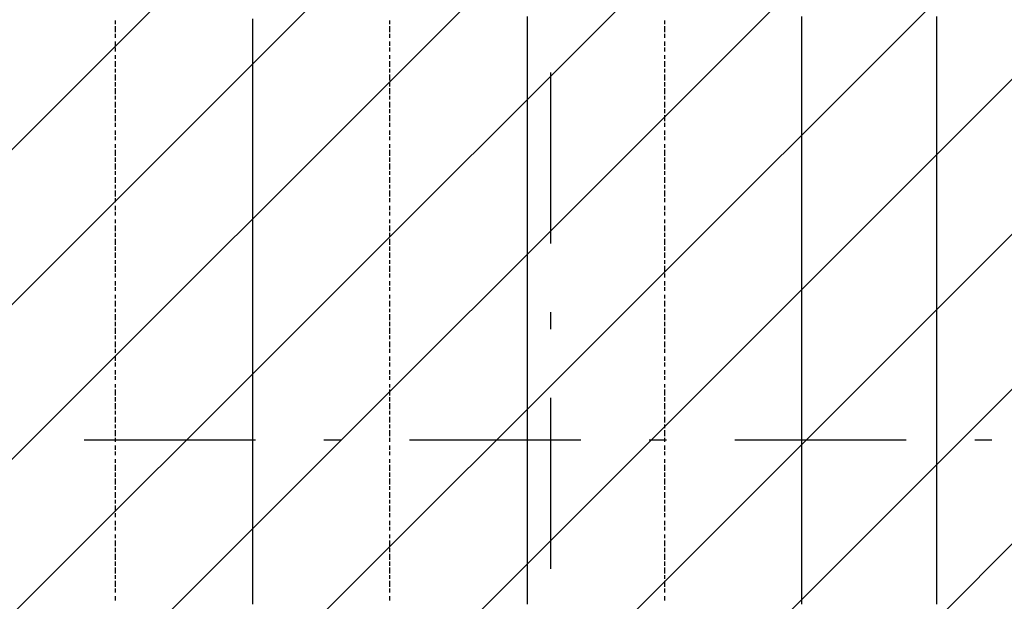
# Model space of a CAD drawing. Extents: x 997 to 109698, y 921 to 94021.
# Tile 207 of 256: x 24535 to 26691, y 18683 to 19957. Entities that reach past the tile are written whole.
import ezdxf

# ---------------------------------------------------------------- set-up
doc = ezdxf.new("R2010")
doc.units = 0
doc.header["$MEASUREMENT"] = 0
doc.layers.add('12', color=7, linetype='CONTINUOUS')
doc.layers.add('28', color=7, linetype='CONTINUOUS')

msp = doc.modelspace()

# ---------------------------------------------------------------- linework, layer by layer
at = {"layer": '12', "color": 5}
for p, q in [((24743.601607, 19954.953237), (24743.601607, 19946.953237)), ((25344.601607, 19954.953237), (25344.601607, 19946.953237)), ((25946.601607, 19954.953237), (25946.601607, 19946.953237)), ((24743.601607, 19942.953237), (24743.601607, 19929.953237)), ((24743.601607, 19925.953237), (24743.601607, 19916.953237)), ((25344.601607, 19942.953237), (25344.601607, 19929.953237)), ((25344.601607, 19925.953237), (25344.601607, 19916.953237)), ((25946.601607, 19942.953237), (25946.601607, 19929.953237)), ((25946.601607, 19925.953237), (25946.601607, 19916.953237)), ((24743.601607, 19908.953237), (24743.601607, 19899.953237)), ((25344.601607, 19908.953237), (25344.601607, 19899.953237)), ((25946.601607, 19908.953237), (25946.601607, 19899.953237)), ((24743.601607, 19895.953237), (24743.601607, 19886.953237)), ((25344.601607, 19895.953237), (25344.601607, 19886.953237)), ((25946.601607, 19895.953237), (25946.601607, 19886.953237)), ((24743.601607, 19878.953237), (24743.601607, 19870.953237)), ((24743.601607, 19865.953237), (24743.601607, 19853.953237)), ((25344.601607, 19878.953237), (25344.601607, 19870.953237)), ((25344.601607, 19865.953237), (25344.601607, 19853.953237)), ((25946.601607, 19878.953237), (25946.601607, 19870.953237)), ((25946.601607, 19865.953237), (25946.601607, 19853.953237)), ((24743.601607, 19848.953237), (24743.601607, 19840.953237)), ((24743.601607, 19836.953237), (24743.601607, 19823.953237)), ((25344.601607, 19848.953237), (25344.601607, 19840.953237)), ((25344.601607, 19836.953237), (25344.601607, 19823.953237)), ((25946.601607, 19848.953237), (25946.601607, 19840.953237)), ((25946.601607, 19836.953237), (25946.601607, 19823.953237)), ((24743.601607, 19819.953237), (24743.601607, 19810.953237)), ((25344.601607, 19819.953237), (25344.601607, 19810.953237)), ((25946.601607, 19819.953237), (25946.601607, 19810.953237)), ((24743.601607, 19806.953237), (24743.601607, 19793.953237)), ((25344.601607, 19806.953237), (25344.601607, 19793.953237)), ((25946.601607, 19806.953237), (25946.601607, 19793.953237)), ((24743.601607, 19789.953237), (24743.601607, 19781.953237)), ((24743.601607, 19776.953237), (24743.601607, 19764.953237)), ((25344.601607, 19789.953237), (25344.601607, 19781.953237)), ((25344.601607, 19776.953237), (25344.601607, 19764.953237)), ((25946.601607, 19789.953237), (25946.601607, 19781.953237)), ((25946.601607, 19776.953237), (25946.601607, 19764.953237)), ((24743.601607, 19760.953237), (24743.601607, 19751.953237)), ((25344.601607, 19760.953237), (25344.601607, 19751.953237)), ((25946.601607, 19760.953237), (25946.601607, 19751.953237)), ((24743.601607, 19747.953237), (24743.601607, 19734.953237)), ((24743.601607, 19730.953237), (24743.601607, 19721.953237)), ((25344.601607, 19747.953237), (25344.601607, 19734.953237)), ((25344.601607, 19730.953237), (25344.601607, 19721.953237)), ((25946.601607, 19747.953237), (25946.601607, 19734.953237)), ((25946.601607, 19730.953237), (25946.601607, 19721.953237)), ((24743.601607, 19713.953237), (24743.601607, 19704.953237)), ((25344.601607, 19713.953237), (25344.601607, 19704.953237)), ((25946.601607, 19713.953237), (25946.601607, 19704.953237)), ((24743.601607, 19700.953237), (24743.601607, 19692.953237)), ((25344.601607, 19700.953237), (25344.601607, 19692.953237)), ((25946.601607, 19700.953237), (25946.601607, 19692.953237)), ((24743.601607, 19683.953237), (24743.601607, 19675.953237)), ((24743.601607, 19671.953237), (24743.601607, 19658.953237)), ((25344.601607, 19683.953237), (25344.601607, 19675.953237)), ((25344.601607, 19671.953237), (25344.601607, 19658.953237)), ((25946.601607, 19683.953237), (25946.601607, 19675.953237)), ((25946.601607, 19671.953237), (25946.601607, 19658.953237)), ((24743.601607, 19654.953237), (24743.601607, 19645.953237)), ((24743.601607, 19641.953237), (24743.601607, 19628.953237)), ((25344.601607, 19654.953237), (25344.601607, 19645.953237)), ((25344.601607, 19641.953237), (25344.601607, 19628.953237)), ((25946.601607, 19654.953237), (25946.601607, 19645.953237)), ((25946.601607, 19641.953237), (25946.601607, 19628.953237)), ((24743.601607, 19624.953237), (24743.601607, 19616.953237)), ((25344.601607, 19624.953237), (25344.601607, 19616.953237)), ((25946.601607, 19624.953237), (25946.601607, 19616.953237)), ((24743.601607, 19611.953237), (24743.601607, 19599.953237)), ((25344.601607, 19611.953237), (25344.601607, 19599.953237)), ((25946.601607, 19611.953237), (25946.601607, 19599.953237)), ((24743.601607, 19594.953237), (24743.601607, 19586.953237)), ((24743.601607, 19582.953237), (24743.601607, 19569.953237)), ((25344.601607, 19594.953237), (25344.601607, 19586.953237)), ((25344.601607, 19582.953237), (25344.601607, 19569.953237)), ((25946.601607, 19594.953237), (25946.601607, 19586.953237)), ((25946.601607, 19582.953237), (25946.601607, 19569.953237)), ((24743.601607, 19565.953237), (24743.601607, 19556.953237)), ((25344.601607, 19565.953237), (25344.601607, 19556.953237)), ((25946.601607, 19565.953237), (25946.601607, 19556.953237)), ((24743.601607, 19548.953237), (24743.601607, 19539.953237)), ((24743.601607, 19535.953237), (24743.601607, 19527.953237)), ((25344.601607, 19548.953237), (25344.601607, 19539.953237)), ((25344.601607, 19535.953237), (25344.601607, 19527.953237)), ((25946.601607, 19548.953237), (25946.601607, 19539.953237)), ((25946.601607, 19535.953237), (25946.601607, 19527.953237)), ((24743.601607, 19518.953237), (24743.601607, 19510.953237)), ((25344.601607, 19518.953237), (25344.601607, 19510.953237)), ((25946.601607, 19518.953237), (25946.601607, 19510.953237)), ((24743.601607, 19505.953237), (24743.601607, 19493.953237)), ((25344.601607, 19505.953237), (25344.601607, 19493.953237)), ((25946.601607, 19505.953237), (25946.601607, 19493.953237)), ((24743.601607, 19489.953237), (24743.601607, 19480.953237)), ((24743.601607, 19476.953237), (24743.601607, 19463.953237)), ((25344.601607, 19489.953237), (25344.601607, 19480.953237)), ((25344.601607, 19476.953237), (25344.601607, 19463.953237)), ((25946.601607, 19489.953237), (25946.601607, 19480.953237)), ((25946.601607, 19476.953237), (25946.601607, 19463.953237)), ((24743.601607, 19459.953237), (24743.601607, 19450.953237)), ((25344.601607, 19459.953237), (25344.601607, 19450.953237)), ((25946.601607, 19459.953237), (25946.601607, 19450.953237)), ((24743.601607, 19446.953237), (24743.601607, 19434.953237)), ((24743.601607, 19429.953237), (24743.601607, 19421.953237)), ((25344.601607, 19446.953237), (25344.601607, 19434.953237)), ((25344.601607, 19429.953237), (25344.601607, 19421.953237)), ((25946.601607, 19446.953237), (25946.601607, 19434.953237)), ((25946.601607, 19429.953237), (25946.601607, 19421.953237)), ((24743.601607, 19417.953237), (24743.601607, 19404.953237)), ((25344.601607, 19417.953237), (25344.601607, 19404.953237)), ((25946.601607, 19417.953237), (25946.601607, 19404.953237)), ((24743.601607, 19400.953237), (24743.601607, 19391.953237)), ((24743.601607, 19383.953237), (24743.601607, 19374.953237)), ((25344.601607, 19400.953237), (25344.601607, 19391.953237)), ((25344.601607, 19383.953237), (25344.601607, 19374.953237)), ((25946.601607, 19400.953237), (25946.601607, 19391.953237)), ((25946.601607, 19383.953237), (25946.601607, 19374.953237)), ((24743.601607, 19370.953237), (24743.601607, 19362.953237)), ((25344.601607, 19370.953237), (25344.601607, 19362.953237)), ((25946.601607, 19370.953237), (25946.601607, 19362.953237)), ((24743.601607, 19353.953237), (24743.601607, 19345.953237)), ((24743.601607, 19340.953237), (24743.601607, 19328.953237)), ((25344.601607, 19353.953237), (25344.601607, 19345.953237)), ((25344.601607, 19340.953237), (25344.601607, 19328.953237)), ((25946.601607, 19353.953237), (25946.601607, 19345.953237)), ((25946.601607, 19340.953237), (25946.601607, 19328.953237)), ((24743.601607, 19323.953237), (24743.601607, 19315.953237)), ((25344.601607, 19323.953237), (25344.601607, 19315.953237)), ((25946.601607, 19323.953237), (25946.601607, 19315.953237)), ((24743.601607, 19311.953237), (24743.601607, 19298.953237)), ((25344.601607, 19311.953237), (25344.601607, 19298.953237)), ((25946.601607, 19311.953237), (25946.601607, 19298.953237)), ((24743.601607, 19294.953237), (24743.601607, 19285.953237)), ((24743.601607, 19281.953237), (24743.601607, 19268.953237)), ((25344.601607, 19294.953237), (25344.601607, 19285.953237)), ((25344.601607, 19281.953237), (25344.601607, 19268.953237)), ((25946.601607, 19294.953237), (25946.601607, 19285.953237)), ((25946.601607, 19281.953237), (25946.601607, 19268.953237)), ((24743.601607, 19264.953237), (24743.601607, 19256.953237)), ((25344.601607, 19264.953237), (25344.601607, 19256.953237)), ((25946.601607, 19264.953237), (25946.601607, 19256.953237)), ((24743.601607, 19251.953237), (24743.601607, 19239.953237)), ((24743.601607, 19235.953237), (24743.601607, 19226.953237)), ((25344.601607, 19251.953237), (25344.601607, 19239.953237)), ((25344.601607, 19235.953237), (25344.601607, 19226.953237)), ((25946.601607, 19251.953237), (25946.601607, 19239.953237)), ((25946.601607, 19235.953237), (25946.601607, 19226.953237)), ((24743.601607, 19218.953237), (24743.601607, 19209.953237)), ((25344.601607, 19218.953237), (25344.601607, 19209.953237)), ((25946.601607, 19218.953237), (25946.601607, 19209.953237)), ((24743.601607, 19205.953237), (24743.601607, 19196.953237)), ((25344.601607, 19205.953237), (25344.601607, 19196.953237)), ((25946.601607, 19205.953237), (25946.601607, 19196.953237)), ((24743.601607, 19188.953237), (24743.601607, 19179.953237)), ((24743.601607, 19175.953237), (24743.601607, 19167.953237)), ((25344.601607, 19188.953237), (25344.601607, 19179.953237)), ((25344.601607, 19175.953237), (25344.601607, 19167.953237)), ((25946.601607, 19188.953237), (25946.601607, 19179.953237)), ((25946.601607, 19175.953237), (25946.601607, 19167.953237)), ((24743.601607, 19158.953237), (24743.601607, 19150.953237)), ((24743.601607, 19146.953237), (24743.601607, 19133.953237)), ((25344.601607, 19158.953237), (25344.601607, 19150.953237)), ((25344.601607, 19146.953237), (25344.601607, 19133.953237)), ((25946.601607, 19158.953237), (25946.601607, 19150.953237)), ((25946.601607, 19146.953237), (25946.601607, 19133.953237)), ((24743.601607, 19129.953237), (24743.601607, 19120.953237)), ((25344.601607, 19129.953237), (25344.601607, 19120.953237)), ((25946.601607, 19129.953237), (25946.601607, 19120.953237)), ((24743.601607, 19116.953237), (24743.601607, 19103.953237)), ((25344.601607, 19116.953237), (25344.601607, 19103.953237)), ((25946.601607, 19116.953237), (25946.601607, 19103.953237)), ((24743.601607, 19099.953237), (24743.601607, 19091.953237)), ((24743.601607, 19086.953237), (24743.601607, 19074.953237)), ((25344.601607, 19099.953237), (25344.601607, 19091.953237)), ((25344.601607, 19086.953237), (25344.601607, 19074.953237)), ((25946.601607, 19099.953237), (25946.601607, 19091.953237)), ((25946.601607, 19086.953237), (25946.601607, 19074.953237)), ((24743.601607, 19069.953237), (24743.601607, 19061.953237)), ((25344.601607, 19069.953237), (25344.601607, 19061.953237)), ((25946.601607, 19069.953237), (25946.601607, 19061.953237)), ((24743.601607, 19057.953237), (24743.601607, 19044.953237)), ((24743.601607, 19040.953237), (24743.601607, 19031.953237)), ((25344.601607, 19057.953237), (25344.601607, 19044.953237)), ((25344.601607, 19040.953237), (25344.601607, 19031.953237)), ((25946.601607, 19057.953237), (25946.601607, 19044.953237)), ((25946.601607, 19040.953237), (25946.601607, 19031.953237)), ((24743.601607, 19023.953237), (24743.601607, 19014.953237)), ((25344.601607, 19023.953237), (25344.601607, 19014.953237)), ((25946.601607, 19023.953237), (25946.601607, 19014.953237)), ((24743.601607, 19010.953237), (24743.601607, 19002.953237)), ((25344.601607, 19010.953237), (25344.601607, 19002.953237)), ((25946.601607, 19010.953237), (25946.601607, 19002.953237)), ((24743.601607, 18993.953237), (24743.601607, 18985.953237)), ((24743.601607, 18981.953237), (24743.601607, 18968.953237)), ((25344.601607, 18993.953237), (25344.601607, 18985.953237)), ((25344.601607, 18981.953237), (25344.601607, 18968.953237)), ((25946.601607, 18993.953237), (25946.601607, 18985.953237)), ((25946.601607, 18981.953237), (25946.601607, 18968.953237)), ((24743.601607, 18964.953237), (24743.601607, 18955.953237)), ((24743.601607, 18951.953237), (24743.601607, 18938.953237)), ((25344.601607, 18964.953237), (25344.601607, 18955.953237)), ((25344.601607, 18951.953237), (25344.601607, 18938.953237)), ((25946.601607, 18964.953237), (25946.601607, 18955.953237)), ((25946.601607, 18951.953237), (25946.601607, 18938.953237)), ((24743.601607, 18934.953237), (24743.601607, 18926.953237)), ((25344.601607, 18934.953237), (25344.601607, 18926.953237)), ((25946.601607, 18934.953237), (25946.601607, 18926.953237)), ((24743.601607, 18921.953237), (24743.601607, 18909.953237)), ((25344.601607, 18921.953237), (25344.601607, 18909.953237)), ((25946.601607, 18921.953237), (25946.601607, 18909.953237)), ((24743.601607, 18904.953237), (24743.601607, 18896.953237)), ((24743.601607, 18892.953237), (24743.601607, 18879.953237)), ((25344.601607, 18904.953237), (25344.601607, 18896.953237)), ((25344.601607, 18892.953237), (25344.601607, 18879.953237)), ((25946.601607, 18904.953237), (25946.601607, 18896.953237)), ((25946.601607, 18892.953237), (25946.601607, 18879.953237)), ((24743.601607, 18875.953237), (24743.601607, 18866.953237)), ((25344.601607, 18875.953237), (25344.601607, 18866.953237)), ((25946.601607, 18875.953237), (25946.601607, 18866.953237)), ((24743.601607, 18858.953237), (24743.601607, 18849.953237)), ((24743.601607, 18845.953237), (24743.601607, 18837.953237)), ((25344.601607, 18858.953237), (25344.601607, 18849.953237)), ((25344.601607, 18845.953237), (25344.601607, 18837.953237)), ((25946.601607, 18858.953237), (25946.601607, 18849.953237)), ((25946.601607, 18845.953237), (25946.601607, 18837.953237)), ((24743.601607, 18828.953237), (24743.601607, 18820.953237)), ((25344.601607, 18828.953237), (25344.601607, 18820.953237)), ((25946.601607, 18828.953237), (25946.601607, 18820.953237)), ((24743.601607, 18815.953237), (24743.601607, 18803.953237)), ((25344.601607, 18815.953237), (25344.601607, 18803.953237)), ((25946.601607, 18815.953237), (25946.601607, 18803.953237)), ((24743.601607, 18799.953237), (24743.601607, 18790.953237)), ((24743.601607, 18786.953237), (24743.601607, 18773.953237)), ((25344.601607, 18799.953237), (25344.601607, 18790.953237)), ((25344.601607, 18786.953237), (25344.601607, 18773.953237)), ((25946.601607, 18799.953237), (25946.601607, 18790.953237)), ((25946.601607, 18786.953237), (25946.601607, 18773.953237)), ((24743.601607, 18769.953237), (24743.601607, 18760.953237)), ((25344.601607, 18769.953237), (25344.601607, 18760.953237)), ((25946.601607, 18769.953237), (25946.601607, 18760.953237)), ((24743.601607, 18756.953237), (24743.601607, 18743.953237)), ((24743.601607, 18739.953237), (24743.601607, 18731.953237)), ((25344.601607, 18756.953237), (25344.601607, 18743.953237)), ((25344.601607, 18739.953237), (25344.601607, 18731.953237)), ((25946.601607, 18756.953237), (25946.601607, 18743.953237)), ((25946.601607, 18739.953237), (25946.601607, 18731.953237)), ((24743.601607, 18727.953237), (24743.601607, 18714.953237)), ((25344.601607, 18727.953237), (25344.601607, 18714.953237)), ((25946.601607, 18727.953237), (25946.601607, 18714.953237)), ((24743.601607, 18710.953237), (24743.601607, 18701.953237)), ((24743.601607, 18693.953237), (24743.601607, 18684.953237)), ((25344.601607, 18710.953237), (25344.601607, 18701.953237)), ((25344.601607, 18693.953237), (25344.601607, 18684.953237)), ((25946.601607, 18710.953237), (25946.601607, 18701.953237)), ((25946.601607, 18693.953237), (25946.601607, 18684.953237))]:
    msp.add_line(p, q, dxfattribs=at)
at = {"layer": '12', "color": 1}
for p, q in [((25044.601607, 19958.953237), (25044.601607, 19946.953237)), ((25044.601607, 19946.953237), (25044.601607, 19937.953237)), ((25645.601607, 19963.953237), (25645.601607, 19954.953237)), ((25645.601607, 19954.953237), (25645.601607, 19946.953237)), ((25645.601607, 19946.953237), (25645.601607, 19933.953237)), ((26246.601607, 19963.953237), (26246.601607, 19954.953237)), ((26246.601607, 19954.953237), (26246.601607, 19946.953237)), ((26246.601607, 19946.953237), (26246.601607, 19933.953237)), ((26542.601607, 19954.953237), (26542.601607, 19963.953237)), ((26542.601607, 19946.953237), (26542.601607, 19954.953237)), ((26542.601607, 19933.953237), (26542.601607, 19946.953237)), ((25044.601607, 19937.953237), (25044.601607, 19929.953237)), ((25044.601607, 19929.953237), (25044.601607, 19916.953237)), ((25645.601607, 19933.953237), (25645.601607, 19925.953237)), ((25645.601607, 19925.953237), (25645.601607, 19916.953237)), ((26246.601607, 19933.953237), (26246.601607, 19925.953237)), ((26246.601607, 19925.953237), (26246.601607, 19916.953237)), ((26542.601607, 19925.953237), (26542.601607, 19933.953237)), ((26542.601607, 19916.953237), (26542.601607, 19925.953237)), ((25044.601607, 19916.953237), (25044.601607, 19908.953237)), ((25044.601607, 19908.953237), (25044.601607, 19899.953237)), ((25645.601607, 19916.953237), (25645.601607, 19903.953237)), ((25645.601607, 19903.953237), (25645.601607, 19895.953237)), ((26246.601607, 19916.953237), (26246.601607, 19903.953237)), ((26246.601607, 19903.953237), (26246.601607, 19895.953237)), ((26542.601607, 19903.953237), (26542.601607, 19916.953237)), ((26542.601607, 19895.953237), (26542.601607, 19903.953237)), ((25044.601607, 19899.953237), (25044.601607, 19886.953237)), ((25044.601607, 19886.953237), (25044.601607, 19878.953237)), ((25645.601607, 19895.953237), (25645.601607, 19886.953237)), ((25645.601607, 19886.953237), (25645.601607, 19874.953237)), ((26246.601607, 19895.953237), (26246.601607, 19886.953237)), ((26246.601607, 19886.953237), (26246.601607, 19874.953237)), ((26542.601607, 19886.953237), (26542.601607, 19895.953237)), ((26542.601607, 19874.953237), (26542.601607, 19886.953237)), ((25044.601607, 19878.953237), (25044.601607, 19870.953237)), ((25044.601607, 19870.953237), (25044.601607, 19857.953237)), ((25044.601607, 19857.953237), (25044.601607, 19848.953237)), ((25645.601607, 19874.953237), (25645.601607, 19865.953237)), ((25645.601607, 19865.953237), (25645.601607, 19853.953237)), ((26246.601607, 19874.953237), (26246.601607, 19865.953237)), ((26246.601607, 19865.953237), (26246.601607, 19853.953237)), ((26542.601607, 19865.953237), (26542.601607, 19874.953237)), ((26542.601607, 19853.953237), (26542.601607, 19865.953237)), ((25044.601607, 19848.953237), (25044.601607, 19836.953237)), ((25044.601607, 19836.953237), (25044.601607, 19827.953237)), ((25645.601607, 19853.953237), (25645.601607, 19844.953237)), ((25645.601607, 19844.953237), (25645.601607, 19836.953237)), ((25645.601607, 19836.953237), (25645.601607, 19823.953237)), ((26246.601607, 19853.953237), (26246.601607, 19844.953237)), ((26246.601607, 19844.953237), (26246.601607, 19836.953237)), ((26246.601607, 19836.953237), (26246.601607, 19823.953237)), ((26542.601607, 19844.953237), (26542.601607, 19853.953237)), ((26542.601607, 19836.953237), (26542.601607, 19844.953237)), ((26542.601607, 19823.953237), (26542.601607, 19836.953237)), ((25044.601607, 19827.953237), (25044.601607, 19819.953237)), ((25044.601607, 19819.953237), (25044.601607, 19806.953237)), ((25645.601607, 19823.953237), (25645.601607, 19814.953237)), ((25645.601607, 19814.953237), (25645.601607, 19806.953237)), ((26246.601607, 19823.953237), (26246.601607, 19814.953237)), ((26246.601607, 19814.953237), (26246.601607, 19806.953237)), ((26542.601607, 19814.953237), (26542.601607, 19823.953237)), ((26542.601607, 19806.953237), (26542.601607, 19814.953237)), ((25044.601607, 19806.953237), (25044.601607, 19798.953237)), ((25044.601607, 19798.953237), (25044.601607, 19789.953237)), ((25645.601607, 19806.953237), (25645.601607, 19793.953237)), ((25645.601607, 19793.953237), (25645.601607, 19785.953237)), ((26246.601607, 19806.953237), (26246.601607, 19793.953237)), ((26246.601607, 19793.953237), (26246.601607, 19785.953237)), ((26542.601607, 19793.953237), (26542.601607, 19806.953237)), ((26542.601607, 19785.953237), (26542.601607, 19793.953237)), ((25044.601607, 19789.953237), (25044.601607, 19776.953237)), ((25044.601607, 19776.953237), (25044.601607, 19768.953237)), ((25645.601607, 19785.953237), (25645.601607, 19776.953237)), ((25645.601607, 19776.953237), (25645.601607, 19764.953237)), ((26246.601607, 19785.953237), (26246.601607, 19776.953237)), ((26246.601607, 19776.953237), (26246.601607, 19764.953237)), ((26542.601607, 19776.953237), (26542.601607, 19785.953237)), ((26542.601607, 19764.953237), (26542.601607, 19776.953237)), ((25044.601607, 19768.953237), (25044.601607, 19760.953237)), ((25044.601607, 19760.953237), (25044.601607, 19747.953237)), ((25645.601607, 19764.953237), (25645.601607, 19755.953237)), ((25645.601607, 19755.953237), (25645.601607, 19747.953237)), ((26246.601607, 19764.953237), (26246.601607, 19755.953237)), ((26246.601607, 19755.953237), (26246.601607, 19747.953237)), ((26542.601607, 19755.953237), (26542.601607, 19764.953237)), ((26542.601607, 19747.953237), (26542.601607, 19755.953237)), ((25044.601607, 19747.953237), (25044.601607, 19738.953237)), ((25044.601607, 19738.953237), (25044.601607, 19726.953237)), ((25645.601607, 19747.953237), (25645.601607, 19734.953237)), ((25645.601607, 19734.953237), (25645.601607, 19726.953237)), ((26246.601607, 19747.953237), (26246.601607, 19734.953237)), ((26246.601607, 19734.953237), (26246.601607, 19726.953237)), ((26542.601607, 19734.953237), (26542.601607, 19747.953237)), ((26542.601607, 19726.953237), (26542.601607, 19734.953237)), ((25044.601607, 19726.953237), (25044.601607, 19717.953237)), ((25044.601607, 19717.953237), (25044.601607, 19709.953237)), ((25044.601607, 19709.953237), (25044.601607, 19696.953237)), ((25645.601607, 19726.953237), (25645.601607, 19713.953237)), ((25645.601607, 19713.953237), (25645.601607, 19704.953237)), ((26246.601607, 19726.953237), (26246.601607, 19713.953237)), ((26246.601607, 19713.953237), (26246.601607, 19704.953237)), ((26542.601607, 19713.953237), (26542.601607, 19726.953237)), ((26542.601607, 19704.953237), (26542.601607, 19713.953237)), ((25044.601607, 19696.953237), (25044.601607, 19687.953237)), ((25044.601607, 19687.953237), (25044.601607, 19679.953237)), ((25645.601607, 19704.953237), (25645.601607, 19696.953237)), ((25645.601607, 19696.953237), (25645.601607, 19683.953237)), ((26246.601607, 19704.953237), (26246.601607, 19696.953237)), ((26246.601607, 19696.953237), (26246.601607, 19683.953237)), ((26542.601607, 19696.953237), (26542.601607, 19704.953237)), ((26542.601607, 19683.953237), (26542.601607, 19696.953237)), ((25044.601607, 19679.953237), (25044.601607, 19666.953237)), ((25044.601607, 19666.953237), (25044.601607, 19658.953237)), ((25645.601607, 19683.953237), (25645.601607, 19675.953237)), ((25645.601607, 19675.953237), (25645.601607, 19666.953237)), ((25645.601607, 19666.953237), (25645.601607, 19654.953237)), ((26246.601607, 19683.953237), (26246.601607, 19675.953237)), ((26246.601607, 19675.953237), (26246.601607, 19666.953237)), ((26246.601607, 19666.953237), (26246.601607, 19654.953237)), ((26542.601607, 19675.953237), (26542.601607, 19683.953237)), ((26542.601607, 19666.953237), (26542.601607, 19675.953237)), ((26542.601607, 19654.953237), (26542.601607, 19666.953237)), ((25044.601607, 19658.953237), (25044.601607, 19649.953237)), ((25044.601607, 19649.953237), (25044.601607, 19637.953237)), ((25645.601607, 19654.953237), (25645.601607, 19645.953237)), ((25645.601607, 19645.953237), (25645.601607, 19637.953237)), ((26246.601607, 19654.953237), (26246.601607, 19645.953237)), ((26246.601607, 19645.953237), (26246.601607, 19637.953237)), ((26542.601607, 19645.953237), (26542.601607, 19654.953237)), ((26542.601607, 19637.953237), (26542.601607, 19645.953237)), ((25044.601607, 19637.953237), (25044.601607, 19628.953237)), ((25044.601607, 19628.953237), (25044.601607, 19616.953237)), ((25645.601607, 19637.953237), (25645.601607, 19624.953237)), ((25645.601607, 19624.953237), (25645.601607, 19616.953237)), ((26246.601607, 19637.953237), (26246.601607, 19624.953237)), ((26246.601607, 19624.953237), (26246.601607, 19616.953237)), ((26542.601607, 19624.953237), (26542.601607, 19637.953237)), ((26542.601607, 19616.953237), (26542.601607, 19624.953237)), ((25044.601607, 19616.953237), (25044.601607, 19607.953237)), ((25044.601607, 19607.953237), (25044.601607, 19599.953237)), ((25044.601607, 19599.953237), (25044.601607, 19586.953237)), ((25645.601607, 19616.953237), (25645.601607, 19603.953237)), ((25645.601607, 19603.953237), (25645.601607, 19594.953237)), ((26246.601607, 19616.953237), (26246.601607, 19603.953237)), ((26246.601607, 19603.953237), (26246.601607, 19594.953237)), ((26542.601607, 19603.953237), (26542.601607, 19616.953237)), ((26542.601607, 19594.953237), (26542.601607, 19603.953237)), ((25044.601607, 19586.953237), (25044.601607, 19577.953237)), ((25044.601607, 19577.953237), (25044.601607, 19569.953237)), ((25645.601607, 19594.953237), (25645.601607, 19586.953237)), ((25645.601607, 19586.953237), (25645.601607, 19573.953237)), ((26246.601607, 19594.953237), (26246.601607, 19586.953237)), ((26246.601607, 19586.953237), (26246.601607, 19573.953237)), ((26542.601607, 19586.953237), (26542.601607, 19594.953237)), ((26542.601607, 19573.953237), (26542.601607, 19586.953237)), ((25044.601607, 19569.953237), (25044.601607, 19556.953237)), ((25044.601607, 19556.953237), (25044.601607, 19548.953237)), ((25645.601607, 19573.953237), (25645.601607, 19565.953237)), ((25645.601607, 19565.953237), (25645.601607, 19556.953237)), ((25645.601607, 19556.953237), (25645.601607, 19544.953237)), ((26246.601607, 19573.953237), (26246.601607, 19565.953237)), ((26246.601607, 19565.953237), (26246.601607, 19556.953237)), ((26246.601607, 19556.953237), (26246.601607, 19544.953237)), ((26542.601607, 19565.953237), (26542.601607, 19573.953237)), ((26542.601607, 19556.953237), (26542.601607, 19565.953237)), ((26542.601607, 19544.953237), (26542.601607, 19556.953237)), ((25044.601607, 19548.953237), (25044.601607, 19539.953237)), ((25044.601607, 19539.953237), (25044.601607, 19527.953237)), ((25645.601607, 19544.953237), (25645.601607, 19535.953237)), ((25645.601607, 19535.953237), (25645.601607, 19527.953237)), ((26246.601607, 19544.953237), (26246.601607, 19535.953237)), ((26246.601607, 19535.953237), (26246.601607, 19527.953237)), ((26542.601607, 19535.953237), (26542.601607, 19544.953237)), ((26542.601607, 19527.953237), (26542.601607, 19535.953237)), ((25044.601607, 19527.953237), (25044.601607, 19518.953237)), ((25044.601607, 19518.953237), (25044.601607, 19510.953237)), ((25645.601607, 19527.953237), (25645.601607, 19514.953237)), ((25645.601607, 19514.953237), (25645.601607, 19505.953237)), ((26246.601607, 19527.953237), (26246.601607, 19514.953237)), ((26246.601607, 19514.953237), (26246.601607, 19505.953237)), ((26542.601607, 19514.953237), (26542.601607, 19527.953237)), ((26542.601607, 19505.953237), (26542.601607, 19514.953237)), ((25044.601607, 19510.953237), (25044.601607, 19497.953237)), ((25044.601607, 19497.953237), (25044.601607, 19489.953237)), ((25645.601607, 19505.953237), (25645.601607, 19493.953237)), ((25645.601607, 19493.953237), (25645.601607, 19484.953237)), ((26246.601607, 19505.953237), (26246.601607, 19493.953237)), ((26246.601607, 19493.953237), (26246.601607, 19484.953237)), ((26542.601607, 19493.953237), (26542.601607, 19505.953237)), ((26542.601607, 19484.953237), (26542.601607, 19493.953237)), ((25044.601607, 19489.953237), (25044.601607, 19476.953237)), ((25044.601607, 19476.953237), (25044.601607, 19467.953237)), ((25645.601607, 19484.953237), (25645.601607, 19476.953237)), ((25645.601607, 19476.953237), (25645.601607, 19463.953237)), ((26246.601607, 19484.953237), (26246.601607, 19476.953237)), ((26246.601607, 19476.953237), (26246.601607, 19463.953237)), ((26542.601607, 19476.953237), (26542.601607, 19484.953237)), ((26542.601607, 19463.953237), (26542.601607, 19476.953237)), ((25044.601607, 19467.953237), (25044.601607, 19459.953237)), ((25044.601607, 19459.953237), (25044.601607, 19446.953237)), ((25645.601607, 19463.953237), (25645.601607, 19455.953237)), ((25645.601607, 19455.953237), (25645.601607, 19446.953237)), ((26246.601607, 19463.953237), (26246.601607, 19455.953237)), ((26246.601607, 19455.953237), (26246.601607, 19446.953237)), ((26542.601607, 19455.953237), (26542.601607, 19463.953237)), ((26542.601607, 19446.953237), (26542.601607, 19455.953237)), ((25044.601607, 19446.953237), (25044.601607, 19438.953237)), ((25044.601607, 19438.953237), (25044.601607, 19429.953237)), ((25044.601607, 19429.953237), (25044.601607, 19417.953237)), ((25645.601607, 19446.953237), (25645.601607, 19434.953237)), ((25645.601607, 19434.953237), (25645.601607, 19425.953237)), ((26246.601607, 19446.953237), (26246.601607, 19434.953237)), ((26246.601607, 19434.953237), (26246.601607, 19425.953237)), ((26542.601607, 19434.953237), (26542.601607, 19446.953237)), ((26542.601607, 19425.953237), (26542.601607, 19434.953237)), ((25044.601607, 19417.953237), (25044.601607, 19408.953237)), ((25044.601607, 19408.953237), (25044.601607, 19400.953237)), ((25645.601607, 19425.953237), (25645.601607, 19417.953237)), ((25645.601607, 19417.953237), (25645.601607, 19404.953237)), ((25645.601607, 19404.953237), (25645.601607, 19395.953237)), ((26246.601607, 19425.953237), (26246.601607, 19417.953237)), ((26246.601607, 19417.953237), (26246.601607, 19404.953237)), ((26246.601607, 19404.953237), (26246.601607, 19395.953237)), ((26542.601607, 19417.953237), (26542.601607, 19425.953237)), ((26542.601607, 19404.953237), (26542.601607, 19417.953237)), ((26542.601607, 19395.953237), (26542.601607, 19404.953237)), ((25044.601607, 19400.953237), (25044.601607, 19387.953237)), ((25044.601607, 19387.953237), (25044.601607, 19378.953237)), ((25645.601607, 19395.953237), (25645.601607, 19383.953237)), ((25645.601607, 19383.953237), (25645.601607, 19374.953237)), ((26246.601607, 19395.953237), (26246.601607, 19383.953237)), ((26246.601607, 19383.953237), (26246.601607, 19374.953237)), ((26542.601607, 19383.953237), (26542.601607, 19395.953237)), ((26542.601607, 19374.953237), (26542.601607, 19383.953237)), ((25044.601607, 19378.953237), (25044.601607, 19366.953237)), ((25044.601607, 19366.953237), (25044.601607, 19357.953237)), ((25645.601607, 19374.953237), (25645.601607, 19366.953237)), ((25645.601607, 19366.953237), (25645.601607, 19353.953237)), ((26246.601607, 19374.953237), (26246.601607, 19366.953237)), ((26246.601607, 19366.953237), (26246.601607, 19353.953237)), ((26542.601607, 19366.953237), (26542.601607, 19374.953237)), ((26542.601607, 19353.953237), (26542.601607, 19366.953237)), ((25044.601607, 19357.953237), (25044.601607, 19349.953237)), ((25044.601607, 19349.953237), (25044.601607, 19336.953237)), ((25645.601607, 19353.953237), (25645.601607, 19345.953237)), ((25645.601607, 19345.953237), (25645.601607, 19336.953237)), ((26246.601607, 19353.953237), (26246.601607, 19345.953237)), ((26246.601607, 19345.953237), (26246.601607, 19336.953237)), ((26542.601607, 19345.953237), (26542.601607, 19353.953237)), ((26542.601607, 19336.953237), (26542.601607, 19345.953237)), ((25044.601607, 19336.953237), (25044.601607, 19328.953237)), ((25044.601607, 19328.953237), (25044.601607, 19319.953237)), ((25044.601607, 19319.953237), (25044.601607, 19307.953237)), ((25645.601607, 19336.953237), (25645.601607, 19323.953237)), ((25645.601607, 19323.953237), (25645.601607, 19315.953237)), ((26246.601607, 19336.953237), (26246.601607, 19323.953237)), ((26246.601607, 19323.953237), (26246.601607, 19315.953237)), ((26542.601607, 19323.953237), (26542.601607, 19336.953237)), ((26542.601607, 19315.953237), (26542.601607, 19323.953237)), ((25044.601607, 19307.953237), (25044.601607, 19298.953237)), ((25044.601607, 19298.953237), (25044.601607, 19290.953237)), ((25645.601607, 19315.953237), (25645.601607, 19307.953237)), ((25645.601607, 19307.953237), (25645.601607, 19294.953237)), ((26246.601607, 19315.953237), (26246.601607, 19307.953237)), ((26246.601607, 19307.953237), (26246.601607, 19294.953237)), ((26542.601607, 19307.953237), (26542.601607, 19315.953237)), ((26542.601607, 19294.953237), (26542.601607, 19307.953237)), ((25044.601607, 19290.953237), (25044.601607, 19277.953237)), ((25044.601607, 19277.953237), (25044.601607, 19268.953237)), ((25645.601607, 19294.953237), (25645.601607, 19285.953237)), ((25645.601607, 19285.953237), (25645.601607, 19273.953237)), ((26246.601607, 19294.953237), (26246.601607, 19285.953237)), ((26246.601607, 19285.953237), (26246.601607, 19273.953237)), ((26542.601607, 19285.953237), (26542.601607, 19294.953237)), ((26542.601607, 19273.953237), (26542.601607, 19285.953237)), ((25044.601607, 19268.953237), (25044.601607, 19256.953237)), ((25044.601607, 19256.953237), (25044.601607, 19247.953237)), ((25645.601607, 19273.953237), (25645.601607, 19264.953237)), ((25645.601607, 19264.953237), (25645.601607, 19256.953237)), ((25645.601607, 19256.953237), (25645.601607, 19243.953237)), ((26246.601607, 19273.953237), (26246.601607, 19264.953237)), ((26246.601607, 19264.953237), (26246.601607, 19256.953237)), ((26246.601607, 19256.953237), (26246.601607, 19243.953237)), ((26542.601607, 19264.953237), (26542.601607, 19273.953237)), ((26542.601607, 19256.953237), (26542.601607, 19264.953237)), ((26542.601607, 19243.953237), (26542.601607, 19256.953237)), ((25044.601607, 19247.953237), (25044.601607, 19239.953237)), ((25044.601607, 19239.953237), (25044.601607, 19226.953237)), ((25645.601607, 19243.953237), (25645.601607, 19235.953237)), ((25645.601607, 19235.953237), (25645.601607, 19226.953237)), ((26246.601607, 19243.953237), (26246.601607, 19235.953237)), ((26246.601607, 19235.953237), (26246.601607, 19226.953237)), ((26542.601607, 19235.953237), (26542.601607, 19243.953237)), ((26542.601607, 19226.953237), (26542.601607, 19235.953237)), ((25044.601607, 19226.953237), (25044.601607, 19218.953237)), ((25044.601607, 19218.953237), (25044.601607, 19209.953237)), ((25645.601607, 19226.953237), (25645.601607, 19213.953237)), ((25645.601607, 19213.953237), (25645.601607, 19205.953237)), ((26246.601607, 19226.953237), (26246.601607, 19213.953237)), ((26246.601607, 19213.953237), (26246.601607, 19205.953237)), ((26542.601607, 19213.953237), (26542.601607, 19226.953237)), ((26542.601607, 19205.953237), (26542.601607, 19213.953237)), ((25044.601607, 19209.953237), (25044.601607, 19196.953237)), ((25044.601607, 19196.953237), (25044.601607, 19188.953237)), ((25645.601607, 19205.953237), (25645.601607, 19196.953237)), ((25645.601607, 19196.953237), (25645.601607, 19184.953237)), ((26246.601607, 19205.953237), (26246.601607, 19196.953237)), ((26246.601607, 19196.953237), (26246.601607, 19184.953237)), ((26542.601607, 19196.953237), (26542.601607, 19205.953237)), ((26542.601607, 19184.953237), (26542.601607, 19196.953237)), ((25044.601607, 19188.953237), (25044.601607, 19179.953237)), ((25044.601607, 19179.953237), (25044.601607, 19167.953237)), ((25044.601607, 19167.953237), (25044.601607, 19158.953237)), ((25645.601607, 19184.953237), (25645.601607, 19175.953237)), ((25645.601607, 19175.953237), (25645.601607, 19167.953237)), ((25645.601607, 19167.953237), (25645.601607, 19154.953237)), ((26246.601607, 19184.953237), (26246.601607, 19175.953237)), ((26246.601607, 19175.953237), (26246.601607, 19167.953237)), ((26246.601607, 19167.953237), (26246.601607, 19154.953237)), ((26542.601607, 19175.953237), (26542.601607, 19184.953237)), ((26542.601607, 19167.953237), (26542.601607, 19175.953237)), ((26542.601607, 19154.953237), (26542.601607, 19167.953237)), ((25044.601607, 19158.953237), (25044.601607, 19146.953237)), ((25044.601607, 19146.953237), (25044.601607, 19137.953237)), ((25645.601607, 19154.953237), (25645.601607, 19146.953237)), ((25645.601607, 19146.953237), (25645.601607, 19133.953237)), ((26246.601607, 19154.953237), (26246.601607, 19146.953237)), ((26246.601607, 19146.953237), (26246.601607, 19133.953237)), ((26542.601607, 19146.953237), (26542.601607, 19154.953237)), ((26542.601607, 19133.953237), (26542.601607, 19146.953237)), ((25044.601607, 19137.953237), (25044.601607, 19129.953237)), ((25044.601607, 19129.953237), (25044.601607, 19116.953237)), ((25645.601607, 19133.953237), (25645.601607, 19125.953237)), ((25645.601607, 19125.953237), (25645.601607, 19116.953237)), ((26246.601607, 19133.953237), (26246.601607, 19125.953237)), ((26246.601607, 19125.953237), (26246.601607, 19116.953237)), ((26542.601607, 19125.953237), (26542.601607, 19133.953237)), ((26542.601607, 19116.953237), (26542.601607, 19125.953237)), ((25044.601607, 19116.953237), (25044.601607, 19108.953237)), ((25044.601607, 19108.953237), (25044.601607, 19099.953237)), ((25645.601607, 19116.953237), (25645.601607, 19103.953237)), ((25645.601607, 19103.953237), (25645.601607, 19095.953237)), ((26246.601607, 19116.953237), (26246.601607, 19103.953237)), ((26246.601607, 19103.953237), (26246.601607, 19095.953237)), ((26542.601607, 19103.953237), (26542.601607, 19116.953237)), ((26542.601607, 19095.953237), (26542.601607, 19103.953237)), ((25044.601607, 19099.953237), (25044.601607, 19086.953237)), ((25044.601607, 19086.953237), (25044.601607, 19078.953237)), ((25645.601607, 19095.953237), (25645.601607, 19086.953237)), ((25645.601607, 19086.953237), (25645.601607, 19074.953237)), ((26246.601607, 19095.953237), (26246.601607, 19086.953237)), ((26246.601607, 19086.953237), (26246.601607, 19074.953237)), ((26542.601607, 19086.953237), (26542.601607, 19095.953237)), ((26542.601607, 19074.953237), (26542.601607, 19086.953237)), ((25044.601607, 19078.953237), (25044.601607, 19069.953237)), ((25044.601607, 19069.953237), (25044.601607, 19057.953237)), ((25645.601607, 19074.953237), (25645.601607, 19065.953237)), ((25645.601607, 19065.953237), (25645.601607, 19057.953237)), ((26246.601607, 19074.953237), (26246.601607, 19065.953237)), ((26246.601607, 19065.953237), (26246.601607, 19057.953237)), ((26542.601607, 19065.953237), (26542.601607, 19074.953237)), ((26542.601607, 19057.953237), (26542.601607, 19065.953237)), ((25044.601607, 19057.953237), (25044.601607, 19048.953237)), ((25044.601607, 19048.953237), (25044.601607, 19036.953237)), ((25645.601607, 19057.953237), (25645.601607, 19044.953237)), ((25645.601607, 19044.953237), (25645.601607, 19036.953237)), ((26246.601607, 19057.953237), (26246.601607, 19044.953237)), ((26246.601607, 19044.953237), (26246.601607, 19036.953237)), ((26542.601607, 19044.953237), (26542.601607, 19057.953237)), ((26542.601607, 19036.953237), (26542.601607, 19044.953237)), ((25044.601607, 19036.953237), (25044.601607, 19027.953237)), ((25044.601607, 19027.953237), (25044.601607, 19019.953237)), ((25044.601607, 19019.953237), (25044.601607, 19006.953237)), ((25645.601607, 19036.953237), (25645.601607, 19023.953237)), ((25645.601607, 19023.953237), (25645.601607, 19014.953237)), ((26246.601607, 19036.953237), (26246.601607, 19023.953237)), ((26246.601607, 19023.953237), (26246.601607, 19014.953237)), ((26542.601607, 19023.953237), (26542.601607, 19036.953237)), ((26542.601607, 19014.953237), (26542.601607, 19023.953237)), ((25044.601607, 19006.953237), (25044.601607, 18997.953237)), ((25044.601607, 18997.953237), (25044.601607, 18989.953237)), ((25645.601607, 19014.953237), (25645.601607, 19006.953237)), ((25645.601607, 19006.953237), (25645.601607, 18993.953237)), ((26246.601607, 19014.953237), (26246.601607, 19006.953237)), ((26246.601607, 19006.953237), (26246.601607, 18993.953237)), ((26542.601607, 19006.953237), (26542.601607, 19014.953237)), ((26542.601607, 18993.953237), (26542.601607, 19006.953237)), ((25044.601607, 18989.953237), (25044.601607, 18976.953237)), ((25044.601607, 18976.953237), (25044.601607, 18968.953237)), ((25645.601607, 18993.953237), (25645.601607, 18985.953237)), ((25645.601607, 18985.953237), (25645.601607, 18976.953237)), ((25645.601607, 18976.953237), (25645.601607, 18964.953237)), ((26246.601607, 18993.953237), (26246.601607, 18985.953237)), ((26246.601607, 18985.953237), (26246.601607, 18976.953237)), ((26246.601607, 18976.953237), (26246.601607, 18964.953237)), ((26542.601607, 18985.953237), (26542.601607, 18993.953237)), ((26542.601607, 18976.953237), (26542.601607, 18985.953237)), ((26542.601607, 18964.953237), (26542.601607, 18976.953237)), ((25044.601607, 18968.953237), (25044.601607, 18959.953237)), ((25044.601607, 18959.953237), (25044.601607, 18947.953237)), ((25645.601607, 18964.953237), (25645.601607, 18955.953237)), ((25645.601607, 18955.953237), (25645.601607, 18947.953237)), ((26246.601607, 18964.953237), (26246.601607, 18955.953237)), ((26246.601607, 18955.953237), (26246.601607, 18947.953237)), ((26542.601607, 18955.953237), (26542.601607, 18964.953237)), ((26542.601607, 18947.953237), (26542.601607, 18955.953237)), ((25044.601607, 18947.953237), (25044.601607, 18938.953237)), ((25044.601607, 18938.953237), (25044.601607, 18930.953237)), ((25044.601607, 18930.953237), (25044.601607, 18917.953237)), ((25645.601607, 18947.953237), (25645.601607, 18934.953237)), ((25645.601607, 18934.953237), (25645.601607, 18926.953237)), ((26246.601607, 18947.953237), (26246.601607, 18934.953237)), ((26246.601607, 18934.953237), (26246.601607, 18926.953237)), ((26542.601607, 18934.953237), (26542.601607, 18947.953237)), ((26542.601607, 18926.953237), (26542.601607, 18934.953237)), ((25044.601607, 18917.953237), (25044.601607, 18909.953237)), ((25044.601607, 18909.953237), (25044.601607, 18896.953237)), ((25645.601607, 18926.953237), (25645.601607, 18913.953237)), ((25645.601607, 18913.953237), (25645.601607, 18904.953237)), ((26246.601607, 18926.953237), (26246.601607, 18913.953237)), ((26246.601607, 18913.953237), (26246.601607, 18904.953237)), ((26542.601607, 18913.953237), (26542.601607, 18926.953237)), ((26542.601607, 18904.953237), (26542.601607, 18913.953237)), ((25044.601607, 18896.953237), (25044.601607, 18887.953237)), ((25044.601607, 18887.953237), (25044.601607, 18879.953237)), ((25645.601607, 18904.953237), (25645.601607, 18896.953237)), ((25645.601607, 18896.953237), (25645.601607, 18883.953237)), ((26246.601607, 18904.953237), (26246.601607, 18896.953237)), ((26246.601607, 18896.953237), (26246.601607, 18883.953237)), ((26542.601607, 18896.953237), (26542.601607, 18904.953237)), ((26542.601607, 18883.953237), (26542.601607, 18896.953237)), ((25044.601607, 18879.953237), (25044.601607, 18866.953237)), ((25044.601607, 18866.953237), (25044.601607, 18858.953237)), ((25645.601607, 18883.953237), (25645.601607, 18875.953237)), ((25645.601607, 18875.953237), (25645.601607, 18866.953237)), ((25645.601607, 18866.953237), (25645.601607, 18854.953237)), ((26246.601607, 18883.953237), (26246.601607, 18875.953237)), ((26246.601607, 18875.953237), (26246.601607, 18866.953237)), ((26246.601607, 18866.953237), (26246.601607, 18854.953237)), ((26542.601607, 18875.953237), (26542.601607, 18883.953237)), ((26542.601607, 18866.953237), (26542.601607, 18875.953237)), ((26542.601607, 18854.953237), (26542.601607, 18866.953237)), ((25044.601607, 18858.953237), (25044.601607, 18849.953237)), ((25044.601607, 18849.953237), (25044.601607, 18837.953237)), ((25645.601607, 18854.953237), (25645.601607, 18845.953237)), ((25645.601607, 18845.953237), (25645.601607, 18837.953237)), ((26246.601607, 18854.953237), (26246.601607, 18845.953237)), ((26246.601607, 18845.953237), (26246.601607, 18837.953237)), ((26542.601607, 18845.953237), (26542.601607, 18854.953237)), ((26542.601607, 18837.953237), (26542.601607, 18845.953237)), ((25044.601607, 18837.953237), (25044.601607, 18828.953237)), ((25044.601607, 18828.953237), (25044.601607, 18820.953237)), ((25645.601607, 18837.953237), (25645.601607, 18824.953237)), ((25645.601607, 18824.953237), (25645.601607, 18815.953237)), ((26246.601607, 18837.953237), (26246.601607, 18824.953237)), ((26246.601607, 18824.953237), (26246.601607, 18815.953237)), ((26542.601607, 18824.953237), (26542.601607, 18837.953237)), ((26542.601607, 18815.953237), (26542.601607, 18824.953237)), ((25044.601607, 18820.953237), (25044.601607, 18807.953237)), ((25044.601607, 18807.953237), (25044.601607, 18799.953237)), ((25645.601607, 18815.953237), (25645.601607, 18803.953237)), ((25645.601607, 18803.953237), (25645.601607, 18794.953237)), ((26246.601607, 18815.953237), (26246.601607, 18803.953237)), ((26246.601607, 18803.953237), (26246.601607, 18794.953237)), ((26542.601607, 18803.953237), (26542.601607, 18815.953237)), ((26542.601607, 18794.953237), (26542.601607, 18803.953237)), ((25044.601607, 18799.953237), (25044.601607, 18786.953237)), ((25044.601607, 18786.953237), (25044.601607, 18777.953237)), ((25645.601607, 18794.953237), (25645.601607, 18786.953237)), ((25645.601607, 18786.953237), (25645.601607, 18773.953237)), ((26246.601607, 18794.953237), (26246.601607, 18786.953237)), ((26246.601607, 18786.953237), (26246.601607, 18773.953237)), ((26542.601607, 18786.953237), (26542.601607, 18794.953237)), ((26542.601607, 18773.953237), (26542.601607, 18786.953237)), ((25044.601607, 18777.953237), (25044.601607, 18769.953237)), ((25044.601607, 18769.953237), (25044.601607, 18756.953237)), ((25645.601607, 18773.953237), (25645.601607, 18765.953237)), ((25645.601607, 18765.953237), (25645.601607, 18756.953237)), ((26246.601607, 18773.953237), (26246.601607, 18765.953237)), ((26246.601607, 18765.953237), (26246.601607, 18756.953237)), ((26542.601607, 18765.953237), (26542.601607, 18773.953237)), ((26542.601607, 18756.953237), (26542.601607, 18765.953237)), ((25044.601607, 18756.953237), (25044.601607, 18748.953237)), ((25044.601607, 18748.953237), (25044.601607, 18739.953237)), ((25044.601607, 18739.953237), (25044.601607, 18727.953237)), ((25645.601607, 18756.953237), (25645.601607, 18743.953237)), ((25645.601607, 18743.953237), (25645.601607, 18735.953237)), ((26246.601607, 18756.953237), (26246.601607, 18743.953237)), ((26246.601607, 18743.953237), (26246.601607, 18735.953237)), ((26542.601607, 18743.953237), (26542.601607, 18756.953237)), ((26542.601607, 18735.953237), (26542.601607, 18743.953237)), ((25044.601607, 18727.953237), (25044.601607, 18718.953237)), ((25044.601607, 18718.953237), (25044.601607, 18710.953237)), ((25645.601607, 18735.953237), (25645.601607, 18727.953237)), ((25645.601607, 18727.953237), (25645.601607, 18714.953237)), ((25645.601607, 18714.953237), (25645.601607, 18705.953237)), ((26246.601607, 18735.953237), (26246.601607, 18727.953237)), ((26246.601607, 18727.953237), (26246.601607, 18714.953237)), ((26246.601607, 18714.953237), (26246.601607, 18705.953237)), ((26542.601607, 18727.953237), (26542.601607, 18735.953237)), ((26542.601607, 18714.953237), (26542.601607, 18727.953237)), ((26542.601607, 18705.953237), (26542.601607, 18714.953237)), ((25044.601607, 18710.953237), (25044.601607, 18697.953237)), ((25044.601607, 18697.953237), (25044.601607, 18688.953237)), ((25645.601607, 18705.953237), (25645.601607, 18693.953237)), ((25645.601607, 18693.953237), (25645.601607, 18684.953237)), ((26246.601607, 18705.953237), (26246.601607, 18693.953237)), ((26246.601607, 18693.953237), (26246.601607, 18684.953237)), ((26542.601607, 18693.953237), (26542.601607, 18705.953237)), ((26542.601607, 18684.953237), (26542.601607, 18693.953237)), ((25044.601607, 18688.953237), (25044.601607, 18676.953237)), ((25645.601607, 18684.953237), (25645.601607, 18676.953237)), ((26246.601607, 18684.953237), (26246.601607, 18676.953237)), ((26542.601607, 18676.953237), (26542.601607, 18684.953237))]:
    msp.add_line(p, q, dxfattribs=at)
at = {"layer": '28', "color": 2}
for p, q in [((22097.636205, 17252.676145), (29497.636205, 24652.676145)), ((22097.636205, 16913.26489), (29497.636205, 24313.26489)), ((22097.636205, 16573.853635), (29497.636205, 23973.853635)), ((22097.636205, 16234.44238), (29497.636205, 23634.44238)), ((22097.636205, 15895.031125), (29497.636205, 23295.031125)), ((22097.636205, 15555.61987), (29497.636205, 22955.61987)), ((22097.636205, 15216.208615), (29497.636205, 22616.208615)), ((22097.636205, 14876.79736), (29497.636205, 22276.79736)), ((22097.636205, 14537.386105), (29497.636205, 21937.386105)), ((22097.636205, 14197.97485), (29497.636205, 21597.97485))]:
    msp.add_line(p, q, dxfattribs=at)
at = {"layer": '28', "color": 4}
for p, q in [((25696.601607, 19841.453237), (25696.601607, 19466.453237)), ((25696.601607, 19128.953237), (25696.601607, 18753.953237)), ((24675.851607, 19036.953237), (25050.851607, 19036.953237)), ((25388.351607, 19036.953237), (25763.351607, 19036.953237)), ((26100.851607, 19036.953237), (26475.851607, 19036.953237))]:
    msp.add_line(p, q, dxfattribs=at)
at = {"layer": '28', "color": 4, "linetype": 'Continuous'}
for p, q in [((25696.601607, 19316.453237), (25696.601607, 19278.953237)), ((25200.851607, 19036.953237), (25238.351607, 19036.953237)), ((25913.351607, 19036.953237), (25950.851607, 19036.953237)), ((26625.851607, 19036.953237), (26663.351607, 19036.953237))]:
    msp.add_line(p, q, dxfattribs=at)

doc.saveas('drawing.dxf')
